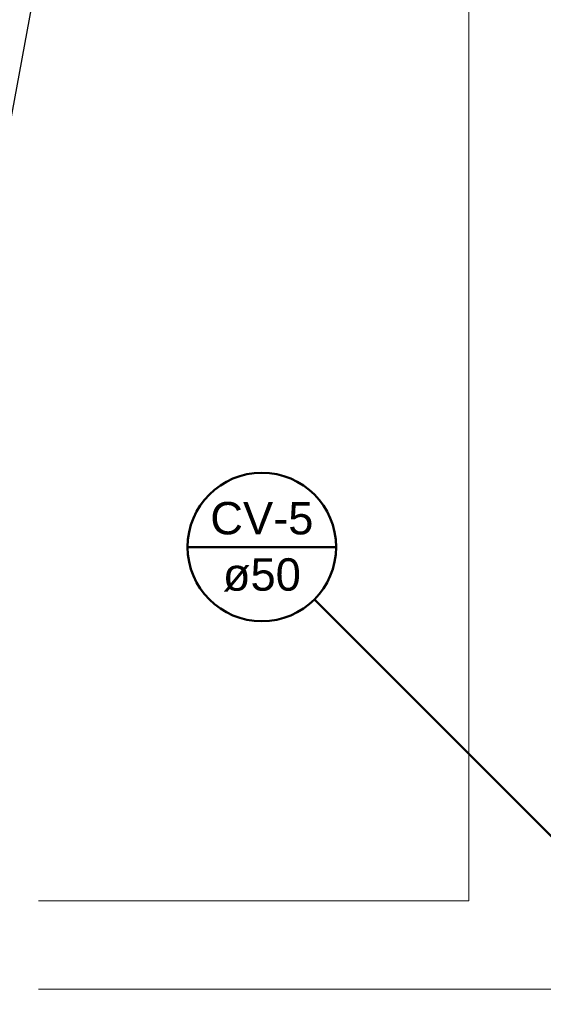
# Model space of a CAD drawing. Header units: millimetres. Extents: x -27714 to -5776, y 5810 to 9208.
# Tile 67 of 256: x -25552.3 to -25548.75, y 7025.11 to 7031.79. Entities that reach past the tile are written whole.
import ezdxf

# ---------------------------------------------------------------- set-up
doc = ezdxf.new("R2010")
doc.units = ezdxf.units.MM
doc.layers.add('CV-Indicação coluna', color=5, linetype='Continuous', lineweight=50)
for name, color, linetype in [('TEXTO', 7, 'Continuous'), ('TEXTO @ 100', 7, 'Continuous'), ('TEXTO @ 20', 7, 'Continuous'), ('TEXTO @ 200', 7, 'Continuous'), ('TEXTO @ 25', 7, 'Continuous')]:
    doc.layers.add(name, color=color, linetype=linetype)
doc.styles.add('Arial', font='arial.ttf')

# ---------------------------------------------------------------- blocks, each defined once
blk = doc.blocks.new('SIMBOLO NOMENCLATURA')
at = {"linetype": 'Continuous'}
blk.add_circle((-30, 0), 30, dxfattribs=at)
blk = doc.blocks.new('*U147')
at = {"layer": 'TEXTO @ 100', "linetype": 'Continuous', "xscale": 20, "yscale": 20, "zscale": 20}
blk.add_blockref('SIMBOLO NOMENCLATURA', (-25314.2283, 7009.9176), dxfattribs=at)
at = {"layer": 'TEXTO @ 20', "linetype": 'Continuous', "xscale": 4, "yscale": 4, "zscale": 4}
blk.add_blockref('SIMBOLO NOMENCLATURA', (-25314.2283, 7009.9176), dxfattribs=at)
at = {"layer": 'TEXTO @ 200', "linetype": 'Continuous', "xscale": 40, "yscale": 40, "zscale": 40}
blk.add_blockref('SIMBOLO NOMENCLATURA', (-25314.2283, 7009.9176), dxfattribs=at)
at = {"layer": 'TEXTO @ 25', "linetype": 'Continuous', "xscale": 5, "yscale": 5, "zscale": 5}
blk.add_blockref('SIMBOLO NOMENCLATURA', (-25314.2283, 7009.9176), dxfattribs=at)
blk = doc.blocks.new('*U151')
at = {"layer": 'TEXTO @ 100', "linetype": 'Continuous', "xscale": 20, "yscale": 20, "zscale": 20}
blk.add_blockref('SIMBOLO NOMENCLATURA', (-25312.5642, 7079.2502), dxfattribs=at)
at = {"layer": 'TEXTO @ 20', "linetype": 'Continuous', "xscale": 4, "yscale": 4, "zscale": 4}
blk.add_blockref('SIMBOLO NOMENCLATURA', (-25312.5642, 7079.2502), dxfattribs=at)
at = {"layer": 'TEXTO @ 200', "linetype": 'Continuous', "xscale": 40, "yscale": 40, "zscale": 40}
blk.add_blockref('SIMBOLO NOMENCLATURA', (-25312.5642, 7079.2502), dxfattribs=at)
at = {"layer": 'TEXTO @ 25', "linetype": 'Continuous', "xscale": 5, "yscale": 5, "zscale": 5}
blk.add_blockref('SIMBOLO NOMENCLATURA', (-25312.5642, 7079.2502), dxfattribs=at)
blk = doc.blocks.new('*U155')
at = {"layer": 'TEXTO @ 200', "linetype": 'Continuous', "xscale": 40, "yscale": 40, "zscale": 40}
blk.add_blockref('SIMBOLO NOMENCLATURA', (-23654.5269, 7584.9791), dxfattribs=at)
blk = doc.blocks.new('*U159')
at = {"layer": 'TEXTO @ 200', "linetype": 'Continuous', "xscale": 40, "yscale": 40, "zscale": 40}
blk.add_blockref('SIMBOLO NOMENCLATURA', (-23783.0676, 7189.4887), dxfattribs=at)

msp = doc.modelspace()

# ---------------------------------------------------------------- linework, layer by layer
at = {"color": 83, "linetype": 'Continuous', "lineweight": 0}
for p, q in [((-25549.2563, 7025.8097), (-25549.2563, 7039.2902)), ((-25552.1762, 7025.8097), (-25549.2563, 7025.8097))]:
    msp.add_line(p, q, dxfattribs=at)
at = {"color": 7, "linetype": 'Continuous', "lineweight": 0}
for p, q in [((-25549.2563, 7039.2902), (-25549.2563, 7025.8097)), ((-25549.2563, 7025.8097), (-25552.1762, 7025.8097)), ((-25552.1762, 7025.2097), (-25547.8712, 7025.2097))]:
    msp.add_line(p, q, dxfattribs=at)
at = {"layer": 'CV-Indicação coluna'}
for p, q in [((-25551.1642, 7028.2135), (-25550.156, 7028.2135)), ((-25550.3037, 7027.857), (-25548.5463, 7026.0996))]:
    msp.add_line(p, q, dxfattribs=at)
msp.add_circle((-25550.6601, 7028.2135), 0.5041, dxfattribs=at)

# ---------------------------------------------------------------- block references
at = {"layer": 'TEXTO'}
for name in ['*U155', '*U159', '*U151', '*U147']:
    msp.add_blockref(name, (0, 0), dxfattribs=at)

# ---------------------------------------------------------------- texts
at = {"layer": 'CV-Indicação coluna', "char_height": 0.22, "attachment_point": 8, "line_spacing_factor": 0.6, "style": 'Arial'}
for s, insert, width in [('CV-5', (-25550.6601, 7028.2961), 1.400488), ('ø50', (-25550.6601, 7027.9109), 1.059085)]:
    msp.add_mtext(s, dxfattribs=dict(at, insert=insert, width=width))

doc.saveas('drawing.dxf')
